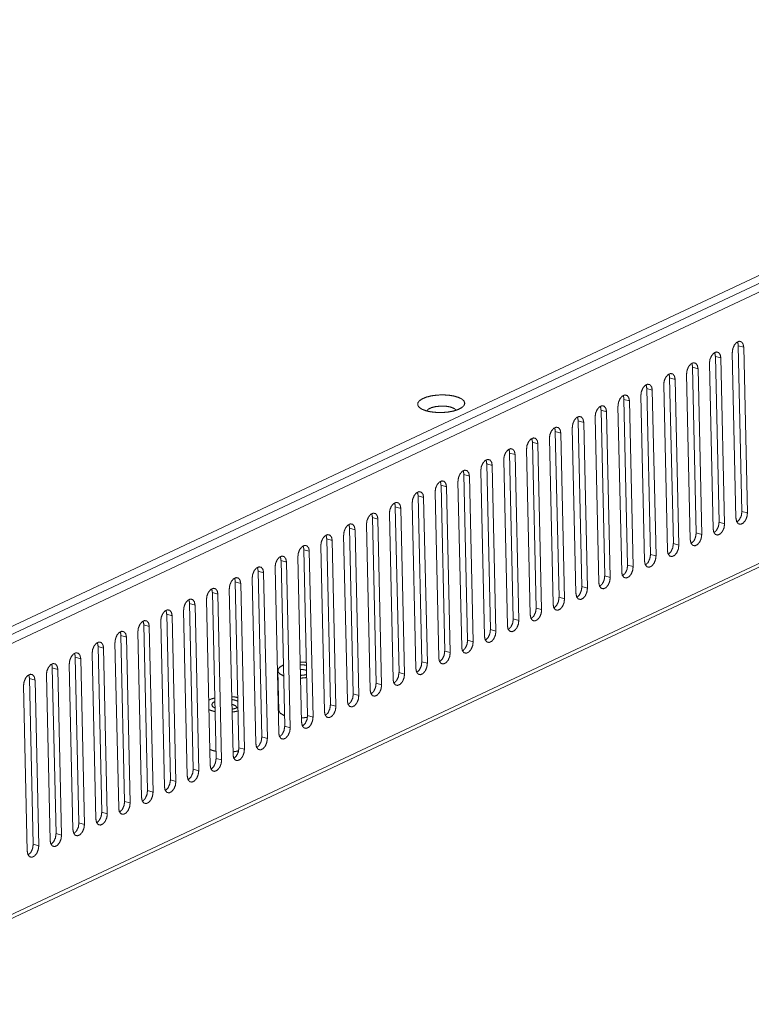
# Model space of a CAD drawing. Header units: millimetres. Extents: x 0 to 2122, y 0 to 1639.
# Tile 81 of 85: x 1601 to 1703, y 1174 to 1311. Entities that reach past the tile are written whole.
import ezdxf

# ---------------------------------------------------------------- set-up
doc = ezdxf.new("R2010")
doc.units = ezdxf.units.MM
doc.layers.add('1', color=7, linetype='Continuous', true_color=0xffffff)

msp = doc.modelspace()

# ---------------------------------------------------------------- linework, layer by layer
at = {"layer": '1', "color": 7, "linetype": 'Continuous', "lineweight": 13}
for p, q in [((1780.48, 1311.47), (1549.07, 1202.71)), ((1759.42, 1300.45), (1561.1, 1207.24)), ((1759.24, 1299.13), (1562.79, 1206.81)), ((1702.27, 1265.66), (1701.5, 1265.88)), ((1702.02, 1242.71), (1701.5, 1265.88)), ((1702.27, 1265.66), (1702.79, 1242.49)), ((1699.07, 1264.16), (1698.31, 1264.38)), ((1698.83, 1241.21), (1698.31, 1264.38)), ((1699.07, 1264.16), (1699.59, 1240.98)), ((1700.67, 1264.91), (1701.19, 1241.74)), ((1695.88, 1262.66), (1695.11, 1262.88)), ((1695.63, 1239.71), (1695.11, 1262.88)), ((1695.88, 1262.66), (1696.4, 1239.48)), ((1697.48, 1263.41), (1698, 1240.23)), ((1574.32, 1174.29), (1760.25, 1261.67)), ((1574.33, 1173.77), (1760.57, 1261.3)), ((1692.68, 1261.15), (1691.91, 1261.38)), ((1692.43, 1238.2), (1691.91, 1261.38)), ((1694.28, 1261.9), (1694.8, 1238.73)), ((1691.08, 1260.4), (1691.6, 1237.23)), ((1692.68, 1261.15), (1693.2, 1237.98)), ((1687.89, 1258.9), (1688.41, 1235.73)), ((1689.49, 1259.65), (1688.72, 1259.88)), ((1689.24, 1236.7), (1688.72, 1259.88)), ((1689.49, 1259.65), (1690.01, 1236.48)), ((1684.69, 1257.4), (1685.21, 1234.22)), ((1686.29, 1258.15), (1685.52, 1258.37)), ((1686.04, 1235.2), (1685.52, 1258.37)), ((1686.29, 1258.15), (1686.81, 1234.98)), ((1681.49, 1255.9), (1682.01, 1232.72)), ((1683.09, 1256.65), (1682.32, 1256.87)), ((1682.84, 1233.7), (1682.32, 1256.87)), ((1683.09, 1256.65), (1683.61, 1233.47)), ((1678.3, 1254.39), (1678.82, 1231.22)), ((1679.9, 1255.15), (1679.13, 1255.37)), ((1679.65, 1232.2), (1679.13, 1255.37)), ((1679.9, 1255.15), (1680.42, 1231.97)), ((1676.7, 1253.64), (1675.93, 1253.87)), ((1676.45, 1230.69), (1675.93, 1253.87)), ((1676.7, 1253.64), (1677.22, 1230.47)), ((1673.5, 1252.14), (1672.74, 1252.37)), ((1673.26, 1229.19), (1672.74, 1252.37)), ((1673.5, 1252.14), (1674.02, 1228.97)), ((1675.1, 1252.89), (1675.62, 1229.72)), ((1670.31, 1250.64), (1669.54, 1250.86)), ((1670.06, 1227.69), (1669.54, 1250.86)), ((1670.31, 1250.64), (1670.83, 1227.47)), ((1671.91, 1251.39), (1672.43, 1228.22)), ((1667.11, 1249.14), (1666.34, 1249.36)), ((1666.86, 1226.19), (1666.34, 1249.36)), ((1667.11, 1249.14), (1667.63, 1225.96)), ((1668.71, 1249.89), (1669.23, 1226.71)), ((1663.92, 1247.63), (1663.15, 1247.86)), ((1663.67, 1224.69), (1663.15, 1247.86)), ((1663.92, 1247.63), (1664.44, 1224.46)), ((1665.51, 1248.39), (1666.03, 1225.21)), ((1660.72, 1246.13), (1659.95, 1246.36)), ((1660.47, 1223.18), (1659.95, 1246.36)), ((1660.72, 1246.13), (1661.24, 1222.96)), ((1662.32, 1246.88), (1662.84, 1223.71)), ((1657.52, 1244.63), (1656.75, 1244.86)), ((1657.27, 1221.68), (1656.75, 1244.86)), ((1659.12, 1245.38), (1659.64, 1222.21)), ((1655.92, 1243.88), (1656.44, 1220.71)), ((1657.52, 1244.63), (1658.04, 1221.46)), ((1652.73, 1242.38), (1653.25, 1219.2)), ((1654.33, 1243.13), (1653.56, 1243.35)), ((1654.08, 1220.18), (1653.56, 1243.35)), ((1654.33, 1243.13), (1654.85, 1219.95)), ((1702.79, 1242.49), (1702.02, 1242.71)), ((1649.53, 1240.88), (1650.05, 1217.7)), ((1651.13, 1241.63), (1650.36, 1241.85)), ((1650.88, 1218.68), (1650.36, 1241.85)), ((1651.13, 1241.63), (1651.65, 1218.45)), ((1699.59, 1240.98), (1698.83, 1241.21)), ((1646.34, 1239.37), (1646.86, 1216.2)), ((1647.93, 1240.12), (1647.17, 1240.35)), ((1647.69, 1217.18), (1647.17, 1240.35)), ((1647.93, 1240.12), (1648.45, 1216.95)), ((1696.4, 1239.48), (1695.63, 1239.71)), ((1643.14, 1237.87), (1643.66, 1214.7)), ((1644.74, 1238.62), (1643.97, 1238.85)), ((1644.49, 1215.67), (1643.97, 1238.85)), ((1644.74, 1238.62), (1645.26, 1215.45)), ((1693.2, 1237.98), (1692.43, 1238.2)), ((1641.54, 1237.12), (1640.77, 1237.34)), ((1641.29, 1214.17), (1640.77, 1237.34)), ((1641.54, 1237.12), (1642.06, 1213.95)), ((1690.01, 1236.48), (1689.24, 1236.7)), ((1638.35, 1235.62), (1637.58, 1235.84)), ((1638.1, 1212.67), (1637.58, 1235.84)), ((1638.35, 1235.62), (1638.87, 1212.44)), ((1639.94, 1236.37), (1640.46, 1213.2)), ((1686.81, 1234.98), (1686.04, 1235.2)), ((1635.15, 1234.12), (1634.38, 1234.34)), ((1634.9, 1211.17), (1634.38, 1234.34)), ((1635.15, 1234.12), (1635.67, 1210.94)), ((1636.75, 1234.87), (1637.27, 1211.69)), ((1631.95, 1232.61), (1631.18, 1232.84)), ((1631.7, 1209.66), (1631.18, 1232.84)), ((1631.95, 1232.61), (1632.47, 1209.44)), ((1633.55, 1233.36), (1634.07, 1210.19)), ((1683.61, 1233.47), (1682.84, 1233.7)), ((1628.76, 1231.11), (1627.99, 1231.34)), ((1628.51, 1208.16), (1627.99, 1231.34)), ((1628.76, 1231.11), (1629.28, 1207.94)), ((1630.35, 1231.86), (1630.87, 1208.69)), ((1680.42, 1231.97), (1679.65, 1232.2)), ((1625.56, 1229.61), (1624.79, 1229.83)), ((1625.31, 1206.66), (1624.79, 1229.83)), ((1625.56, 1229.61), (1626.08, 1206.44)), ((1627.16, 1230.36), (1627.68, 1207.19)), ((1677.22, 1230.47), (1676.45, 1230.69)), ((1622.36, 1228.11), (1621.6, 1228.33)), ((1622.12, 1205.16), (1621.6, 1228.33)), ((1623.96, 1228.86), (1624.48, 1205.68)), ((1674.02, 1228.97), (1673.26, 1229.19)), ((1620.77, 1227.36), (1621.29, 1204.18)), ((1622.36, 1228.11), (1622.88, 1204.93)), ((1670.83, 1227.47), (1670.06, 1227.69)), ((1617.57, 1225.85), (1618.09, 1202.68)), ((1619.17, 1226.6), (1618.4, 1226.83)), ((1618.92, 1203.66), (1618.4, 1226.83)), ((1619.17, 1226.6), (1619.69, 1203.43)), ((1667.63, 1225.96), (1666.86, 1226.19)), ((1614.37, 1224.35), (1614.89, 1201.18)), ((1615.97, 1225.1), (1615.2, 1225.33)), ((1615.72, 1202.15), (1615.2, 1225.33)), ((1615.97, 1225.1), (1616.49, 1201.93)), ((1664.44, 1224.46), (1663.67, 1224.69)), ((1611.18, 1222.85), (1611.7, 1199.68)), ((1612.78, 1223.6), (1612.01, 1223.83)), ((1612.53, 1200.65), (1612.01, 1223.83)), ((1612.78, 1223.6), (1613.3, 1200.43)), ((1661.24, 1222.96), (1660.47, 1223.18)), ((1607.98, 1221.35), (1608.5, 1198.17)), ((1609.58, 1222.1), (1608.81, 1222.32)), ((1609.33, 1199.15), (1608.81, 1222.32)), ((1609.58, 1222.1), (1610.1, 1198.92)), ((1658.04, 1221.46), (1657.27, 1221.68)), ((1606.38, 1220.6), (1605.61, 1220.82)), ((1606.13, 1197.65), (1605.61, 1220.82)), ((1606.38, 1220.6), (1606.9, 1197.42)), ((1637.13, 1220.44), (1637.26, 1214.88)), ((1654.85, 1219.95), (1654.08, 1220.18)), ((1603.19, 1219.09), (1602.42, 1219.32)), ((1602.94, 1196.15), (1602.42, 1219.32)), ((1603.19, 1219.09), (1603.71, 1195.92)), ((1604.78, 1219.85), (1605.3, 1196.67)), ((1651.65, 1218.45), (1650.88, 1218.68)), ((1601.59, 1218.34), (1602.11, 1195.17)), ((1648.45, 1216.95), (1647.69, 1217.18)), ((1645.26, 1215.45), (1644.49, 1215.67)), ((1642.06, 1213.95), (1641.29, 1214.17)), ((1638.87, 1212.44), (1638.1, 1212.67)), ((1635.67, 1210.94), (1634.9, 1211.17)), ((1632.47, 1209.44), (1631.7, 1209.66)), ((1629.28, 1207.94), (1628.51, 1208.16)), ((1626.08, 1206.44), (1625.31, 1206.66)), ((1622.88, 1204.93), (1622.12, 1205.16)), ((1619.69, 1203.43), (1618.92, 1203.66)), ((1616.49, 1201.93), (1615.72, 1202.15)), ((1613.3, 1200.43), (1612.53, 1200.65)), ((1610.1, 1198.92), (1609.33, 1199.15)), ((1606.9, 1197.42), (1606.13, 1197.65)), ((1603.71, 1195.92), (1602.94, 1196.15))]:
    msp.add_line(p, q, dxfattribs=at)
for points, knots in [([(1702.27, 1265.66), (1702.18, 1266.13), (1701.95, 1266.42), (1701.62, 1266.5), (1701.27, 1266.33), (1700.95, 1265.96), (1700.74, 1265.45), (1700.67, 1264.91)], [0, 0, 0.149963, 0.269384, 0.374869, 0.499149, 0.653928, 0.827917, 1, 1]), ([(1701.38, 1266.41), (1701.47, 1266.17), (1701.5, 1265.88)], [0, 0, 0.470695, 1, 1]), ([(1699.07, 1264.16), (1698.98, 1264.62), (1698.75, 1264.92), (1698.43, 1265), (1698.07, 1264.83), (1697.76, 1264.45), (1697.54, 1263.95), (1697.48, 1263.41)], [0, 0, 0.149954, 0.269407, 0.374893, 0.499137, 0.653951, 0.827916, 1, 1]), ([(1698.19, 1264.91), (1698.27, 1264.67), (1698.31, 1264.38)], [0, 0, 0.470772, 1, 1]), ([(1695.88, 1262.66), (1695.79, 1263.12), (1695.56, 1263.42), (1695.23, 1263.49), (1694.88, 1263.33), (1694.56, 1262.95), (1694.35, 1262.44), (1694.28, 1261.9)], [0, 0, 0.149991, 0.269392, 0.374879, 0.499161, 0.653941, 0.827908, 1, 1]), ([(1694.99, 1263.41), (1695.08, 1263.17), (1695.11, 1262.88)], [0, 0, 0.470695, 1, 1]), ([(1692.68, 1261.15), (1692.59, 1261.62), (1692.36, 1261.92), (1692.04, 1261.99), (1691.68, 1261.82), (1691.36, 1261.45), (1691.15, 1260.94), (1691.08, 1260.4)], [0, 0, 0.149965, 0.269387, 0.374874, 0.499109, 0.653923, 0.827915, 1, 1]), ([(1691.79, 1261.9), (1691.88, 1261.66), (1691.91, 1261.38)], [0, 0, 0.470625, 1, 1]), ([(1689.49, 1259.65), (1689.4, 1260.12), (1689.16, 1260.42), (1688.84, 1260.49), (1688.48, 1260.32), (1688.17, 1259.95), (1687.96, 1259.44), (1687.89, 1258.9)], [0, 0, 0.149989, 0.269441, 0.374876, 0.499167, 0.653946, 0.82791, 1, 1]), ([(1688.6, 1260.4), (1688.68, 1260.16), (1688.72, 1259.88)], [0, 0, 0.470767, 1, 1]), ([(1657.86, 1256.77), (1658.56, 1256.62), (1659.35, 1256.54), (1660.17, 1256.53), (1660.98, 1256.61), (1661.73, 1256.75), (1662.37, 1256.96), (1662.86, 1257.22), (1663.17, 1257.51), (1663.27, 1257.82), (1663.17, 1258.13), (1662.87, 1258.41), (1662.38, 1258.65), (1661.75, 1258.84), (1661, 1258.96), (1660.19, 1259), (1659.36, 1258.97), (1658.58, 1258.86), (1657.88, 1258.68), (1657.31, 1258.44), (1656.91, 1258.16), (1656.7, 1257.86), (1656.7, 1257.55), (1656.9, 1257.25), (1657.3, 1256.99), (1657.86, 1256.77)], [0, 0, 0.047719, 0.100531, 0.155704, 0.210255, 0.26127, 0.306196, 0.34314, 0.371521, 0.393377, 0.414909, 0.44258, 0.47877, 0.523066, 0.573653, 0.628008, 0.68324, 0.736372, 0.784638, 0.825745, 0.858355, 0.882969, 0.903691, 0.927733, 0.959601, 1, 1]), ([(1686.29, 1258.15), (1686.2, 1258.62), (1685.97, 1258.91), (1685.64, 1258.99), (1685.29, 1258.82), (1684.97, 1258.45), (1684.76, 1257.94), (1684.69, 1257.4)], [0, 0, 0.14999, 0.269391, 0.374877, 0.49911, 0.653924, 0.82789, 1, 1]), ([(1685.4, 1258.9), (1685.49, 1258.66), (1685.52, 1258.37)], [0, 0, 0.470625, 1, 1]), ([(1662.06, 1256.84), (1661.8, 1257.09), (1661.32, 1257.29), (1660.69, 1257.41), (1659.98, 1257.44), (1659.27, 1257.37), (1658.65, 1257.23), (1658.18, 1257.01), (1657.93, 1256.75)], [0, 0, 0.080746, 0.195819, 0.339872, 0.499995, 0.660104, 0.804204, 0.919232, 1, 1]), ([(1683.09, 1256.65), (1683, 1257.11), (1682.77, 1257.41), (1682.45, 1257.49), (1682.09, 1257.32), (1681.78, 1256.94), (1681.56, 1256.44), (1681.49, 1255.9)], [0, 0, 0.149964, 0.269418, 0.374904, 0.499138, 0.653919, 0.827909, 1, 1]), ([(1682.21, 1257.4), (1682.29, 1257.16), (1682.32, 1256.87)], [0, 0, 0.470625, 1, 1]), ([(1679.9, 1255.15), (1679.81, 1255.61), (1679.58, 1255.91), (1679.25, 1255.98), (1678.89, 1255.82), (1678.58, 1255.44), (1678.37, 1254.93), (1678.3, 1254.39)], [0, 0, 0.149987, 0.269406, 0.37489, 0.49918, 0.653957, 0.827919, 1, 1]), ([(1679.01, 1255.9), (1679.09, 1255.65), (1679.13, 1255.37)], [0, 0, 0.470713, 1, 1]), ([(1676.7, 1253.64), (1676.61, 1254.11), (1676.38, 1254.41), (1676.05, 1254.48), (1675.7, 1254.31), (1675.38, 1253.94), (1675.17, 1253.43), (1675.1, 1252.89)], [0, 0, 0.149989, 0.269421, 0.374907, 0.49914, 0.653919, 0.827884, 1, 1]), ([(1675.81, 1254.39), (1675.9, 1254.15), (1675.93, 1253.87)], [0, 0, 0.470625, 1, 1]), ([(1673.5, 1252.14), (1673.41, 1252.61), (1673.18, 1252.91), (1672.86, 1252.98), (1672.5, 1252.81), (1672.19, 1252.44), (1671.97, 1251.93), (1671.91, 1251.39)], [0, 0, 0.149963, 0.269384, 0.374869, 0.499149, 0.653928, 0.827917, 1, 1]), ([(1672.62, 1252.89), (1672.7, 1252.65), (1672.74, 1252.37)], [0, 0, 0.470642, 1, 1]), ([(1670.31, 1250.64), (1670.22, 1251.1), (1669.99, 1251.4), (1669.66, 1251.48), (1669.31, 1251.31), (1668.99, 1250.94), (1668.78, 1250.43), (1668.71, 1249.89)], [0, 0, 0.14998, 0.269433, 0.374919, 0.499164, 0.653944, 0.827909, 1, 1]), ([(1669.42, 1251.39), (1669.51, 1251.15), (1669.54, 1250.86)], [0, 0, 0.470696, 1, 1]), ([(1667.11, 1249.14), (1667.02, 1249.6), (1666.79, 1249.9), (1666.47, 1249.97), (1666.11, 1249.81), (1665.79, 1249.43), (1665.58, 1248.93), (1665.51, 1248.39)], [0, 0, 0.149988, 0.269387, 0.374872, 0.499151, 0.653929, 0.827892, 1, 1]), ([(1666.22, 1249.89), (1666.31, 1249.65), (1666.34, 1249.36)], [0, 0, 0.470642, 1, 1]), ([(1663.92, 1247.63), (1663.83, 1248.1), (1663.59, 1248.4), (1663.27, 1248.47), (1662.91, 1248.31), (1662.6, 1247.93), (1662.39, 1247.42), (1662.32, 1246.88)], [0, 0, 0.149954, 0.269407, 0.374893, 0.499126, 0.653906, 0.827916, 1, 1]), ([(1663.03, 1248.39), (1663.11, 1248.14), (1663.15, 1247.86)], [0, 0, 0.470625, 1, 1]), ([(1660.72, 1246.13), (1660.63, 1246.6), (1660.4, 1246.9), (1660.07, 1246.97), (1659.72, 1246.8), (1659.4, 1246.43), (1659.19, 1245.92), (1659.12, 1245.38)], [0, 0, 0.149987, 0.269406, 0.37489, 0.49918, 0.653957, 0.827919, 1, 1]), ([(1659.83, 1246.88), (1659.92, 1246.64), (1659.95, 1246.36)], [0, 0, 0.470767, 1, 1]), ([(1657.52, 1244.63), (1657.43, 1245.1), (1657.2, 1245.39), (1656.88, 1245.47), (1656.52, 1245.3), (1656.21, 1244.93), (1655.99, 1244.42), (1655.92, 1243.88)], [0, 0, 0.149978, 0.26941, 0.374896, 0.499128, 0.653907, 0.827891, 1, 1]), ([(1656.64, 1245.38), (1656.72, 1245.14), (1656.75, 1244.86)], [0, 0, 0.470625, 1, 1]), ([(1654.33, 1243.13), (1654.24, 1243.59), (1654.01, 1243.89), (1653.68, 1243.97), (1653.32, 1243.8), (1653.01, 1243.42), (1652.8, 1242.92), (1652.73, 1242.38)], [0, 0, 0.149963, 0.269384, 0.374869, 0.499149, 0.653928, 0.827917, 1, 1]), ([(1653.44, 1243.88), (1653.52, 1243.64), (1653.56, 1243.35)], [0, 0, 0.470695, 1, 1]), ([(1651.13, 1241.63), (1651.04, 1242.09), (1650.81, 1242.39), (1650.48, 1242.46), (1650.13, 1242.3), (1649.81, 1241.92), (1649.6, 1241.42), (1649.53, 1240.88)], [0, 0, 0.149976, 0.269426, 0.374909, 0.49915, 0.65396, 0.827921, 1, 1]), ([(1650.24, 1242.38), (1650.33, 1242.14), (1650.36, 1241.85)], [0, 0, 0.470696, 1, 1]), ([(1701.19, 1241.74), (1701.28, 1241.27), (1701.51, 1240.97), (1701.84, 1240.9), (1702.19, 1241.06), (1702.51, 1241.44), (1702.72, 1241.95), (1702.79, 1242.49)], [0, 0, 0.149964, 0.269385, 0.374871, 0.499151, 0.653951, 0.827916, 1, 1]), ([(1702.02, 1242.71), (1701.94, 1242.11), (1701.68, 1241.57), (1701.31, 1241.21)], [0, 0, 0.351285, 0.701362, 1, 1]), ([(1647.93, 1240.12), (1647.84, 1240.59), (1647.61, 1240.89), (1647.29, 1240.96), (1646.93, 1240.79), (1646.62, 1240.42), (1646.4, 1239.91), (1646.34, 1239.37)], [0, 0, 0.149987, 0.269385, 0.374869, 0.499148, 0.653924, 0.827887, 1, 1]), ([(1647.05, 1240.87), (1647.13, 1240.63), (1647.17, 1240.35)], [0, 0, 0.470695, 1, 1]), ([(1698, 1240.23), (1698.09, 1239.77), (1698.32, 1239.47), (1698.64, 1239.4), (1699, 1239.56), (1699.31, 1239.94), (1699.53, 1240.44), (1699.59, 1240.98)], [0, 0, 0.149981, 0.269415, 0.374901, 0.499136, 0.653917, 0.827908, 1, 1]), ([(1698.83, 1241.21), (1698.74, 1240.61), (1698.48, 1240.07), (1698.11, 1239.71)], [0, 0, 0.351275, 0.701302, 1, 1]), ([(1644.74, 1238.62), (1644.65, 1239.09), (1644.42, 1239.39), (1644.09, 1239.46), (1643.74, 1239.29), (1643.42, 1238.92), (1643.21, 1238.41), (1643.14, 1237.87)], [0, 0, 0.149966, 0.269389, 0.374876, 0.499111, 0.653946, 0.827914, 1, 1]), ([(1643.85, 1239.37), (1643.94, 1239.13), (1643.97, 1238.85)], [0, 0, 0.470772, 1, 1]), ([(1694.8, 1238.73), (1694.89, 1238.27), (1695.12, 1237.97), (1695.45, 1237.89), (1695.8, 1238.06), (1696.12, 1238.43), (1696.33, 1238.94), (1696.4, 1239.48)], [0, 0, 0.149987, 0.269406, 0.37489, 0.49918, 0.653957, 0.827919, 1, 1]), ([(1695.63, 1239.71), (1695.54, 1239.11), (1695.29, 1238.56), (1694.92, 1238.21)], [0, 0, 0.351273, 0.701339, 1, 1]), ([(1641.54, 1237.12), (1641.45, 1237.59), (1641.22, 1237.88), (1640.9, 1237.96), (1640.54, 1237.79), (1640.22, 1237.42), (1640.01, 1236.91), (1639.94, 1236.37)], [0, 0, 0.149989, 0.269441, 0.374876, 0.499167, 0.653946, 0.82791, 1, 1]), ([(1640.65, 1237.87), (1640.74, 1237.63), (1640.77, 1237.34)], [0, 0, 0.470767, 1, 1]), ([(1691.6, 1237.23), (1691.69, 1236.76), (1691.92, 1236.46), (1692.25, 1236.39), (1692.61, 1236.56), (1692.92, 1236.93), (1693.13, 1237.44), (1693.2, 1237.98)], [0, 0, 0.149965, 0.269419, 0.374906, 0.49914, 0.653941, 0.827908, 1, 1]), ([(1692.43, 1238.2), (1692.35, 1237.61), (1692.09, 1237.06), (1691.72, 1236.7)], [0, 0, 0.351275, 0.701302, 1, 1]), ([(1689.24, 1236.7), (1689.15, 1236.1), (1688.89, 1235.56), (1688.53, 1235.2)], [0, 0, 0.351296, 0.701331, 1, 1]), ([(1638.35, 1235.62), (1638.25, 1236.08), (1638.02, 1236.38), (1637.7, 1236.46), (1637.34, 1236.29), (1637.03, 1235.91), (1636.82, 1235.41), (1636.75, 1234.87)], [0, 0, 0.14999, 0.269391, 0.374877, 0.49911, 0.653924, 0.82789, 1, 1]), ([(1637.46, 1236.37), (1637.54, 1236.13), (1637.58, 1235.84)], [0, 0, 0.470625, 1, 1]), ([(1686.04, 1235.2), (1685.96, 1234.6), (1685.7, 1234.06), (1685.33, 1233.7)], [0, 0, 0.351273, 0.701339, 1, 1]), ([(1688.41, 1235.73), (1688.5, 1235.26), (1688.73, 1234.96), (1689.05, 1234.89), (1689.41, 1235.06), (1689.72, 1235.43), (1689.94, 1235.94), (1690.01, 1236.48)], [0, 0, 0.149988, 0.269387, 0.374872, 0.499152, 0.65393, 0.827918, 1, 1]), ([(1635.15, 1234.12), (1635.06, 1234.58), (1634.83, 1234.88), (1634.5, 1234.95), (1634.15, 1234.79), (1633.83, 1234.41), (1633.62, 1233.9), (1633.55, 1233.36)], [0, 0, 0.149965, 0.269419, 0.374906, 0.49914, 0.653941, 0.827908, 1, 1]), ([(1634.26, 1234.87), (1634.35, 1234.63), (1634.38, 1234.34)], [0, 0, 0.470772, 1, 1]), ([(1685.21, 1234.22), (1685.3, 1233.76), (1685.53, 1233.46), (1685.86, 1233.39), (1686.21, 1233.55), (1686.53, 1233.93), (1686.74, 1234.44), (1686.81, 1234.98)], [0, 0, 0.149988, 0.26944, 0.374925, 0.499169, 0.653947, 0.827911, 1, 1]), ([(1631.95, 1232.61), (1631.86, 1233.08), (1631.63, 1233.38), (1631.31, 1233.45), (1630.95, 1233.28), (1630.64, 1232.91), (1630.42, 1232.4), (1630.35, 1231.86)], [0, 0, 0.149987, 0.269406, 0.37489, 0.49918, 0.653957, 0.827919, 1, 1]), ([(1631.07, 1233.36), (1631.15, 1233.12), (1631.18, 1232.84)], [0, 0, 0.470713, 1, 1]), ([(1682.01, 1232.72), (1682.11, 1232.26), (1682.34, 1231.96), (1682.66, 1231.88), (1683.02, 1232.05), (1683.33, 1232.43), (1683.54, 1232.93), (1683.61, 1233.47)], [0, 0, 0.149964, 0.269385, 0.374871, 0.499151, 0.653951, 0.827916, 1, 1]), ([(1682.84, 1233.7), (1682.76, 1233.1), (1682.5, 1232.56), (1682.13, 1232.2)], [0, 0, 0.351284, 0.701306, 1, 1]), ([(1628.76, 1231.11), (1628.67, 1231.58), (1628.44, 1231.88), (1628.11, 1231.95), (1627.75, 1231.78), (1627.44, 1231.41), (1627.23, 1230.9), (1627.16, 1230.36)], [0, 0, 0.149989, 0.269422, 0.374908, 0.499141, 0.65392, 0.82791, 1, 1]), ([(1627.87, 1231.86), (1627.95, 1231.62), (1627.99, 1231.34)], [0, 0, 0.470625, 1, 1]), ([(1678.82, 1231.22), (1678.91, 1230.75), (1679.14, 1230.46), (1679.46, 1230.38), (1679.82, 1230.55), (1680.14, 1230.92), (1680.35, 1231.43), (1680.42, 1231.97)], [0, 0, 0.14999, 0.269422, 0.374857, 0.499138, 0.653918, 0.827883, 1, 1]), ([(1679.65, 1232.2), (1679.56, 1231.6), (1679.31, 1231.05), (1678.94, 1230.69)], [0, 0, 0.351273, 0.701339, 1, 1]), ([(1625.56, 1229.61), (1625.47, 1230.07), (1625.24, 1230.37), (1624.91, 1230.45), (1624.56, 1230.28), (1624.24, 1229.91), (1624.03, 1229.4), (1623.96, 1228.86)], [0, 0, 0.149964, 0.269385, 0.374871, 0.499151, 0.653951, 0.827916, 1, 1]), ([(1624.67, 1230.36), (1624.76, 1230.12), (1624.79, 1229.83)], [0, 0, 0.470789, 1, 1]), ([(1675.62, 1229.72), (1675.71, 1229.25), (1675.94, 1228.95), (1676.27, 1228.88), (1676.62, 1229.05), (1676.94, 1229.42), (1677.15, 1229.93), (1677.22, 1230.47)], [0, 0, 0.149989, 0.26941, 0.374895, 0.499139, 0.653952, 0.827917, 1, 1]), ([(1676.45, 1230.69), (1676.37, 1230.1), (1676.11, 1229.55), (1675.74, 1229.19)], [0, 0, 0.35126, 0.701315, 1, 1]), ([(1622.36, 1228.11), (1622.27, 1228.57), (1622.04, 1228.87), (1621.72, 1228.94), (1621.36, 1228.78), (1621.05, 1228.4), (1620.83, 1227.9), (1620.77, 1227.36)], [0, 0, 0.14998, 0.269433, 0.374919, 0.499164, 0.653944, 0.827909, 1, 1]), ([(1621.48, 1228.86), (1621.56, 1228.62), (1621.6, 1228.33)], [0, 0, 0.470696, 1, 1]), ([(1672.43, 1228.22), (1672.52, 1227.75), (1672.75, 1227.45), (1673.07, 1227.38), (1673.43, 1227.55), (1673.74, 1227.92), (1673.96, 1228.43), (1674.02, 1228.97)], [0, 0, 0.149966, 0.26942, 0.374856, 0.499139, 0.65394, 0.827908, 1, 1]), ([(1673.26, 1229.19), (1673.17, 1228.59), (1672.91, 1228.05), (1672.54, 1227.69)], [0, 0, 0.351285, 0.701362, 1, 1]), ([(1619.17, 1226.6), (1619.08, 1227.07), (1618.85, 1227.37), (1618.52, 1227.44), (1618.17, 1227.28), (1617.85, 1226.9), (1617.64, 1226.39), (1617.57, 1225.85)], [0, 0, 0.149988, 0.269387, 0.374872, 0.499152, 0.65393, 0.827918, 1, 1]), ([(1618.28, 1227.36), (1618.37, 1227.11), (1618.4, 1226.83)], [0, 0, 0.470642, 1, 1]), ([(1669.23, 1226.71), (1669.32, 1226.25), (1669.55, 1225.95), (1669.88, 1225.88), (1670.23, 1226.04), (1670.55, 1226.42), (1670.76, 1226.93), (1670.83, 1227.47)], [0, 0, 0.149976, 0.269407, 0.37489, 0.499121, 0.653932, 0.827894, 1, 1]), ([(1670.06, 1227.69), (1669.97, 1227.09), (1669.72, 1226.55), (1669.35, 1226.19)], [0, 0, 0.351263, 0.701278, 1, 1]), ([(1615.97, 1225.1), (1615.88, 1225.57), (1615.65, 1225.87), (1615.32, 1225.94), (1614.97, 1225.77), (1614.65, 1225.4), (1614.44, 1224.89), (1614.37, 1224.35)], [0, 0, 0.149954, 0.269408, 0.374895, 0.499129, 0.653929, 0.827915, 1, 1]), ([(1615.08, 1225.85), (1615.17, 1225.61), (1615.2, 1225.33)], [0, 0, 0.470772, 1, 1]), ([(1666.03, 1225.21), (1666.12, 1224.75), (1666.35, 1224.45), (1666.68, 1224.37), (1667.04, 1224.54), (1667.35, 1224.92), (1667.56, 1225.42), (1667.63, 1225.96)], [0, 0, 0.149987, 0.269406, 0.37489, 0.49918, 0.653957, 0.827919, 1, 1]), ([(1666.86, 1226.19), (1666.78, 1225.59), (1666.52, 1225.04), (1666.15, 1224.69)], [0, 0, 0.351269, 0.701375, 1, 1]), ([(1612.78, 1223.6), (1612.68, 1224.07), (1612.45, 1224.37), (1612.13, 1224.44), (1611.77, 1224.27), (1611.46, 1223.9), (1611.25, 1223.39), (1611.18, 1222.85)], [0, 0, 0.149987, 0.269406, 0.37489, 0.49918, 0.653957, 0.827919, 1, 1]), ([(1611.89, 1224.35), (1611.97, 1224.11), (1612.01, 1223.83)], [0, 0, 0.470767, 1, 1]), ([(1662.84, 1223.71), (1662.93, 1223.24), (1663.16, 1222.95), (1663.48, 1222.87), (1663.84, 1223.04), (1664.15, 1223.41), (1664.37, 1223.92), (1664.44, 1224.46)], [0, 0, 0.149954, 0.269408, 0.374895, 0.499129, 0.653929, 0.827915, 1, 1]), ([(1663.67, 1224.69), (1663.58, 1224.09), (1663.32, 1223.54), (1662.96, 1223.18)], [0, 0, 0.351275, 0.701302, 1, 1]), ([(1609.58, 1222.1), (1609.49, 1222.56), (1609.26, 1222.86), (1608.93, 1222.94), (1608.58, 1222.77), (1608.26, 1222.39), (1608.05, 1221.89), (1607.98, 1221.35)], [0, 0, 0.149979, 0.269411, 0.374896, 0.499129, 0.653908, 0.827917, 1, 1]), ([(1608.69, 1222.85), (1608.78, 1222.61), (1608.81, 1222.32)], [0, 0, 0.470625, 1, 1]), ([(1659.64, 1222.21), (1659.73, 1221.74), (1659.96, 1221.44), (1660.29, 1221.37), (1660.64, 1221.54), (1660.96, 1221.91), (1661.17, 1222.42), (1661.24, 1222.96)], [0, 0, 0.149988, 0.269387, 0.374872, 0.499151, 0.653929, 0.827892, 1, 1]), ([(1660.47, 1223.18), (1660.39, 1222.58), (1660.13, 1222.04), (1659.76, 1221.68)], [0, 0, 0.351273, 0.701339, 1, 1]), ([(1606.38, 1220.6), (1606.29, 1221.06), (1606.06, 1221.36), (1605.74, 1221.43), (1605.38, 1221.27), (1605.07, 1220.89), (1604.85, 1220.39), (1604.78, 1219.85)], [0, 0, 0.149964, 0.269385, 0.374871, 0.499151, 0.653951, 0.827916, 1, 1]), ([(1605.5, 1221.35), (1605.58, 1221.11), (1605.61, 1220.82)], [0, 0, 0.470843, 1, 1]), ([(1641.13, 1221.59), (1640.71, 1221.62), (1640.27, 1221.63)], [0, 0, 0.493776, 1, 1]), ([(1656.44, 1220.71), (1656.53, 1220.24), (1656.77, 1219.94), (1657.09, 1219.87), (1657.45, 1220.04), (1657.76, 1220.41), (1657.97, 1220.92), (1658.04, 1221.46)], [0, 0, 0.149978, 0.269429, 0.374914, 0.499157, 0.653935, 0.827918, 1, 1]), ([(1657.27, 1221.68), (1657.19, 1221.08), (1656.93, 1220.54), (1656.56, 1220.18)], [0, 0, 0.351229, 0.701301, 1, 1]), ([(1637.9, 1221.22), (1637.42, 1220.93), (1637.16, 1220.61), (1637.17, 1220.28), (1637.44, 1219.96), (1637.94, 1219.7)], [0, 0, 0.247993, 0.427318, 0.572641, 0.751974, 1, 1]), ([(1640.28, 1221.26), (1640.72, 1221.24), (1641.14, 1221.18)], [0, 0, 0.515297, 1, 1]), ([(1641.15, 1220.48), (1640.75, 1220.57), (1640.3, 1220.61)], [0, 0, 0.469708, 1, 1]), ([(1654.08, 1220.18), (1653.99, 1219.58), (1653.74, 1219.04), (1653.37, 1218.68)], [0, 0, 0.351285, 0.701362, 1, 1]), ([(1603.19, 1219.09), (1603.1, 1219.56), (1602.87, 1219.86), (1602.54, 1219.93), (1602.18, 1219.76), (1601.87, 1219.39), (1601.66, 1218.88), (1601.59, 1218.34)], [0, 0, 0.149976, 0.269426, 0.374909, 0.49915, 0.65396, 0.827921, 1, 1]), ([(1602.3, 1219.84), (1602.38, 1219.6), (1602.42, 1219.32)], [0, 0, 0.470696, 1, 1]), ([(1641.16, 1219.89), (1640.76, 1219.81), (1640.32, 1219.77)], [0, 0, 0.484795, 1, 1]), ([(1640.32, 1219.39), (1640.76, 1219.42), (1641.17, 1219.47)], [0, 0, 0.506294, 1, 1]), ([(1650.88, 1218.68), (1650.8, 1218.08), (1650.54, 1217.53), (1650.17, 1217.18)], [0, 0, 0.351263, 0.701278, 1, 1]), ([(1653.25, 1219.2), (1653.34, 1218.74), (1653.57, 1218.44), (1653.89, 1218.37), (1654.25, 1218.53), (1654.57, 1218.91), (1654.78, 1219.41), (1654.85, 1219.95)], [0, 0, 0.149963, 0.269384, 0.374869, 0.499149, 0.653928, 0.827917, 1, 1]), ([(1650.05, 1217.7), (1650.14, 1217.24), (1650.37, 1216.94), (1650.7, 1216.86), (1651.05, 1217.03), (1651.37, 1217.41), (1651.58, 1217.91), (1651.65, 1218.45)], [0, 0, 0.149981, 0.269414, 0.374901, 0.499135, 0.653916, 0.827882, 1, 1]), ([(1628.32, 1216.62), (1627.86, 1216.48), (1627.47, 1216.31)], [0, 0, 0.534334, 1, 1]), ([(1628.35, 1215.2), (1628.02, 1215.41), (1627.91, 1215.66), (1628.01, 1215.91), (1628.33, 1216.13)], [0, 0, 0.294958, 0.499987, 0.704984, 1, 1]), ([(1631.55, 1216.67), (1631.13, 1216.75), (1630.69, 1216.8)], [0, 0, 0.485071, 1, 1]), ([(1630.7, 1216.4), (1631.18, 1216.3), (1631.56, 1216.16)], [0, 0, 0.546266, 1, 1]), ([(1646.86, 1216.2), (1646.95, 1215.73), (1647.18, 1215.43), (1647.5, 1215.36), (1647.86, 1215.53), (1648.17, 1215.9), (1648.39, 1216.41), (1648.45, 1216.95)], [0, 0, 0.149987, 0.269406, 0.37489, 0.49918, 0.653957, 0.827919, 1, 1]), ([(1647.69, 1217.18), (1647.6, 1216.58), (1647.34, 1216.03), (1646.97, 1215.67)], [0, 0, 0.351238, 0.701361, 1, 1]), ([(1627.5, 1214.98), (1627.89, 1214.83), (1628.36, 1214.71)], [0, 0, 0.465758, 1, 1]), ([(1631.41, 1215.24), (1631.25, 1215.52), (1630.72, 1215.73)], [0, 0, 0.366464, 1, 1]), ([(1631.58, 1215.32), (1631.21, 1215.16), (1630.73, 1215.04)], [0, 0, 0.453749, 1, 1]), ([(1630.74, 1214.64), (1631.18, 1214.71), (1631.59, 1214.8)], [0, 0, 0.514942, 1, 1]), ([(1637.26, 1214.88), (1637.47, 1214.48), (1638.06, 1214.14)], [0, 0, 0.400552, 1, 1]), ([(1643.66, 1214.7), (1643.75, 1214.23), (1643.98, 1213.93), (1644.31, 1213.86), (1644.66, 1214.03), (1644.98, 1214.4), (1645.19, 1214.91), (1645.26, 1215.45)], [0, 0, 0.149964, 0.269418, 0.374904, 0.499138, 0.653919, 0.827909, 1, 1]), ([(1644.49, 1215.67), (1644.4, 1215.07), (1644.15, 1214.53), (1643.78, 1214.17)], [0, 0, 0.351275, 0.701302, 1, 1]), ([(1640.45, 1213.83), (1640.87, 1213.86), (1641.28, 1213.91)], [0, 0, 0.506124, 1, 1]), ([(1640.46, 1213.2), (1640.55, 1212.73), (1640.78, 1212.43), (1641.11, 1212.36), (1641.47, 1212.52), (1641.78, 1212.9), (1641.99, 1213.41), (1642.06, 1213.95)], [0, 0, 0.149988, 0.269387, 0.374872, 0.499151, 0.653929, 0.827892, 1, 1]), ([(1641.29, 1214.17), (1641.21, 1213.57), (1640.95, 1213.03), (1640.58, 1212.67)], [0, 0, 0.351296, 0.701331, 1, 1]), ([(1637.27, 1211.69), (1637.36, 1211.23), (1637.59, 1210.93), (1637.91, 1210.86), (1638.27, 1211.02), (1638.58, 1211.4), (1638.8, 1211.9), (1638.87, 1212.44)], [0, 0, 0.149988, 0.26944, 0.374925, 0.499169, 0.653947, 0.827911, 1, 1]), ([(1638.1, 1212.67), (1638.01, 1212.07), (1637.75, 1211.53), (1637.39, 1211.17)], [0, 0, 0.351238, 0.701361, 1, 1]), ([(1634.07, 1210.19), (1634.16, 1209.73), (1634.39, 1209.43), (1634.72, 1209.35), (1635.07, 1209.52), (1635.39, 1209.89), (1635.6, 1210.4), (1635.67, 1210.94)], [0, 0, 0.149963, 0.269384, 0.374869, 0.499149, 0.653928, 0.827917, 1, 1]), ([(1634.9, 1211.17), (1634.82, 1210.57), (1634.56, 1210.02), (1634.19, 1209.67)], [0, 0, 0.351284, 0.701306, 1, 1]), ([(1627.63, 1209.42), (1628.02, 1209.27), (1628.49, 1209.15)], [0, 0, 0.465676, 1, 1]), ([(1630.87, 1208.69), (1630.96, 1208.22), (1631.2, 1207.92), (1631.52, 1207.85), (1631.88, 1208.02), (1632.19, 1208.39), (1632.4, 1208.9), (1632.47, 1209.44)], [0, 0, 0.14999, 0.269422, 0.374857, 0.499138, 0.653918, 0.827883, 1, 1]), ([(1630.87, 1209.08), (1631.28, 1209.14), (1631.66, 1209.23)], [0, 0, 0.513788, 1, 1]), ([(1631.7, 1209.66), (1631.62, 1209.07), (1631.36, 1208.52), (1630.99, 1208.16)], [0, 0, 0.351273, 0.701339, 1, 1]), ([(1627.68, 1207.19), (1627.77, 1206.72), (1628, 1206.42), (1628.32, 1206.35), (1628.68, 1206.52), (1629, 1206.89), (1629.21, 1207.4), (1629.28, 1207.94)], [0, 0, 0.149989, 0.26941, 0.374895, 0.499139, 0.653952, 0.827917, 1, 1]), ([(1628.51, 1208.16), (1628.42, 1207.56), (1628.17, 1207.02), (1627.8, 1206.66)], [0, 0, 0.351229, 0.701301, 1, 1]), ([(1624.48, 1205.68), (1624.57, 1205.22), (1624.8, 1204.92), (1625.13, 1204.85), (1625.48, 1205.01), (1625.8, 1205.39), (1626.01, 1205.9), (1626.08, 1206.44)], [0, 0, 0.149965, 0.269419, 0.374855, 0.499136, 0.653917, 0.827908, 1, 1]), ([(1625.31, 1206.66), (1625.23, 1206.06), (1624.97, 1205.52), (1624.6, 1205.16)], [0, 0, 0.351285, 0.701362, 1, 1]), ([(1621.29, 1204.18), (1621.38, 1203.72), (1621.61, 1203.42), (1621.93, 1203.34), (1622.29, 1203.51), (1622.6, 1203.89), (1622.82, 1204.39), (1622.88, 1204.93)], [0, 0, 0.14998, 0.269414, 0.3749, 0.499134, 0.653949, 0.827915, 1, 1]), ([(1622.12, 1205.16), (1622.03, 1204.56), (1621.77, 1204.01), (1621.4, 1203.66)], [0, 0, 0.351263, 0.701278, 1, 1]), ([(1618.92, 1203.66), (1618.83, 1203.06), (1618.58, 1202.51), (1618.21, 1202.15)], [0, 0, 0.351285, 0.701362, 1, 1]), ([(1615.72, 1202.15), (1615.64, 1201.56), (1615.38, 1201.01), (1615.01, 1200.65)], [0, 0, 0.351275, 0.701302, 1, 1]), ([(1618.09, 1202.68), (1618.18, 1202.21), (1618.41, 1201.92), (1618.74, 1201.84), (1619.09, 1202.01), (1619.41, 1202.38), (1619.62, 1202.89), (1619.69, 1203.43)], [0, 0, 0.149965, 0.269387, 0.374874, 0.499167, 0.653948, 0.827915, 1, 1]), ([(1614.89, 1201.18), (1614.98, 1200.71), (1615.21, 1200.41), (1615.54, 1200.34), (1615.9, 1200.51), (1616.21, 1200.88), (1616.42, 1201.39), (1616.49, 1201.93)], [0, 0, 0.149954, 0.269407, 0.374893, 0.499126, 0.653906, 0.827916, 1, 1]), ([(1611.7, 1199.68), (1611.79, 1199.21), (1612.02, 1198.91), (1612.34, 1198.84), (1612.7, 1199.01), (1613.01, 1199.38), (1613.23, 1199.89), (1613.3, 1200.43)], [0, 0, 0.149992, 0.269394, 0.374881, 0.499164, 0.653946, 0.827914, 1, 1]), ([(1612.53, 1200.65), (1612.44, 1200.05), (1612.18, 1199.51), (1611.82, 1199.15)], [0, 0, 0.351273, 0.701339, 1, 1]), ([(1608.5, 1198.17), (1608.59, 1197.71), (1608.82, 1197.41), (1609.15, 1197.34), (1609.5, 1197.5), (1609.82, 1197.88), (1610.03, 1198.39), (1610.1, 1198.92)], [0, 0, 0.149956, 0.269411, 0.374898, 0.499144, 0.653926, 0.827914, 1, 1]), ([(1609.33, 1199.15), (1609.25, 1198.55), (1608.99, 1198.01), (1608.62, 1197.65)], [0, 0, 0.351275, 0.701302, 1, 1]), ([(1605.3, 1196.67), (1605.39, 1196.21), (1605.63, 1195.91), (1605.95, 1195.83), (1606.31, 1196), (1606.62, 1196.38), (1606.83, 1196.88), (1606.9, 1197.42)], [0, 0, 0.149963, 0.269384, 0.374869, 0.499149, 0.653928, 0.827917, 1, 1]), ([(1606.13, 1197.65), (1606.05, 1197.05), (1605.79, 1196.5), (1605.42, 1196.15)], [0, 0, 0.351285, 0.701362, 1, 1]), ([(1602.11, 1195.17), (1602.2, 1194.7), (1602.43, 1194.41), (1602.75, 1194.33), (1603.11, 1194.5), (1603.43, 1194.87), (1603.64, 1195.38), (1603.71, 1195.92)], [0, 0, 0.149982, 0.269438, 0.37492, 0.499155, 0.653938, 0.827906, 1, 1]), ([(1602.94, 1196.15), (1602.85, 1195.55), (1602.6, 1195), (1602.23, 1194.64)], [0, 0, 0.351263, 0.701278, 1, 1])]:
    msp.add_open_spline(points, degree=1, knots=knots, dxfattribs=at)

doc.saveas('drawing.dxf')
